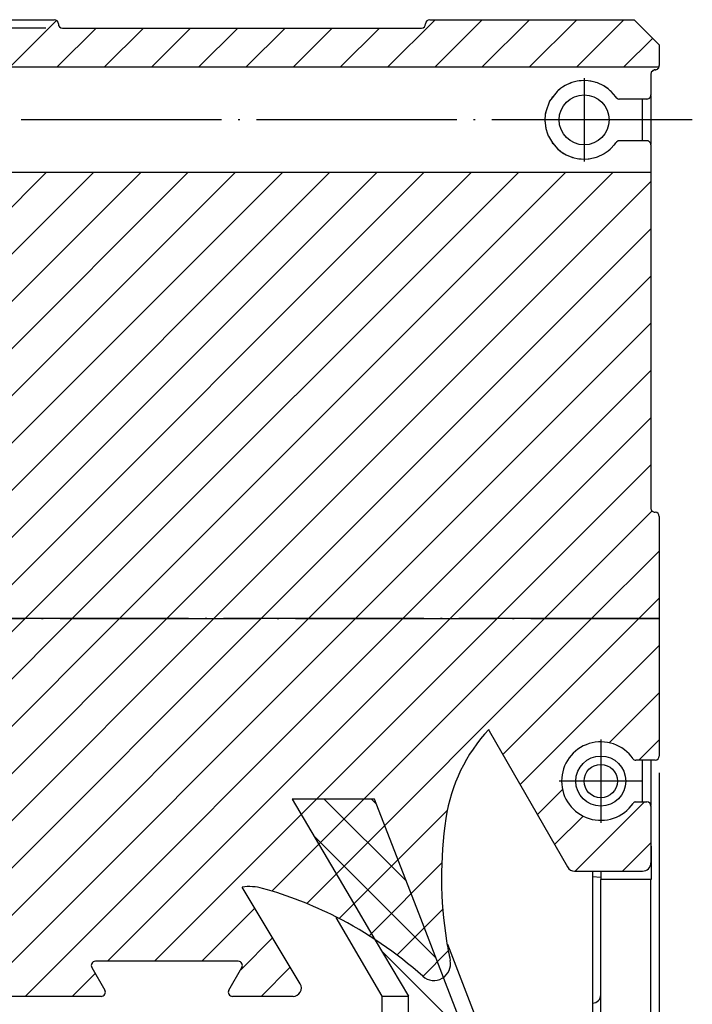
# Model space of a CAD drawing. Header units: inches. Extents: x -381 to 17828, y -418 to 176.
# Tile 5 of 37: x -281 to -241, y -103 to -44. Entities that reach past the tile are written whole.
import ezdxf

# ---------------------------------------------------------------- set-up
doc = ezdxf.new("R2010")
doc.units = ezdxf.units.IN
doc.linetypes.add('DOT_CENTER', pattern=[14, 12, -1, 0, -1])
doc.layers.add('1', color=7, linetype='Continuous')
doc.styles.add('CONVERTER_12', font='txt.shx', dxfattribs={"width": 0.9})
doc.dimstyles.new('ME10_DIM_10', dxfattribs={"dimtxt": 2, "dimasz": 2, "dimexe": 1, "dimexo": 1, "dimgap": 1, "dimtad": 1, "dimdsep": 46, "dimtxsty": 'CONVERTER_12', "dimsah": 1, "dimcen": 0.09, "dimclrd": 2, "dimclre": 2, "dimclrt": 2, "dimadec": 0, "dimazin": 0, "dimtol": 1, "dimtp": 1.5, "dimtm": 1.5, "dimtfac": 0.75, "dimtdec": 1, "dimtix": 1, "dimtmove": 0, "dimatfit": 3, "dimfxl": 1, "dimtolj": 1, "dimtzin": 0, "dimarcsym": 0})
doc.dimstyles.new('ME10_DIM_14', dxfattribs={"dimtxt": 2, "dimasz": 2, "dimexe": 1, "dimexo": 1, "dimgap": 1, "dimtad": 1, "dimdec": 0, "dimdsep": 46, "dimtxsty": 'CONVERTER_12', "dimsah": 1, "dimcen": 0.09, "dimclrd": 2, "dimclre": 2, "dimclrt": 2, "dimadec": 0, "dimazin": 0, "dimtol": 1, "dimtp": 2.5, "dimtm": 0.5, "dimtfac": 0.75, "dimtdec": 1, "dimtix": 1, "dimtmove": 0, "dimatfit": 3, "dimfxl": 1, "dimtolj": 1, "dimtzin": 0, "dimarcsym": 0})
pattern_1 = [(-45, (0, 0), (1.414213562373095, 1.414213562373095), [])]
pattern_2 = [(225, (0, 0), (1.414213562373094, -1.414213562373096), [])]

# ---------------------------------------------------------------- blocks, each defined once
blk = doc.blocks.new('CABEZA__1', base_point=(-287.7532007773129, -130.5000000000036))
at = {"linetype": 'Continuous'}
h = blk.add_hatch(dxfattribs=at)
h.set_pattern_fill('_USER', color=254, scale=2, angle=-45, pattern_type=0)
h.set_pattern_definition(pattern_1)
edge = h.paths.add_edge_path()
edge.add_line((-284.2588971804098, -105.0522940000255), (-287.7532007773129, -105.0522940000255))
edge.add_line((-287.7532007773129, -105.0522940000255), (-287.7532007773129, -106.7472135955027))
edge.add_arc((-287.3532007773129, -106.3000000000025), 0.6000000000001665, 228.1896851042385, 270)
edge.add_line((-287.3532007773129, -106.9000000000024), (-281.2532007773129, -106.9000000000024))
edge.add_line((-281.2532007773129, -106.9000000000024), (-281.2532007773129, -108.6500000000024))
edge.add_line((-281.2532007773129, -108.6500000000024), (-259.2532007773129, -108.6500000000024))
edge.add_line((-259.2532007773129, -108.6500000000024), (-259.2532007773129, -106.9000000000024))
edge.add_line((-259.2532007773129, -106.9000000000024), (-253.1532007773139, -106.9000000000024))
edge.add_arc((-253.1532007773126, -106.300000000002), 0.6000000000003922, 269.9999999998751, 311.8103148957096)
edge.add_line((-252.7532007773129, -106.7472135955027), (-252.7532007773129, -105.0522940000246))
edge.add_line((-252.7532007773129, -105.0522940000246), (-254.272121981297, -105.0522940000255))
edge.add_line((-254.272121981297, -105.0522940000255), (-255.6583952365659, -101.4717755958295))
edge.add_line((-255.6583952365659, -101.4717755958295), (-255.679336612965, -101.4176861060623))
edge.add_line((-255.679336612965, -101.4176861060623), (-257.0447477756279, -97.89096504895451))
edge.add_line((-257.0447477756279, -97.89096504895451), (-259.817735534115, -90.73000000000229))
edge.add_line((-259.817735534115, -90.73000000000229), (-264.74786708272, -90.73000000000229))
edge.add_line((-264.74786708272, -90.73000000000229), (-261.2651910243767, -96.63657051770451))
edge.add_line((-261.2651910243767, -96.63657051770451), (-259.7671743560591, -99.17564339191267))
edge.add_line((-259.7671743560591, -99.17564339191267), (-257.780898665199, -102.5422940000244))
edge.add_line((-257.780898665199, -102.5422940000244), (-257.780898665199, -105.0522940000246))
edge.add_line((-257.780898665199, -105.0522940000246), (-284.0786320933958, -105.0522940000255))
edge.add_line((-284.0786320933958, -105.0522940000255), (-284.2588971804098, -105.0522940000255))
h = blk.add_hatch(dxfattribs=at)
h.set_pattern_fill('_USER', color=254, scale=2, angle=-45, pattern_type=0)
h.set_pattern_definition(pattern_1)
edge = h.paths.add_edge_path()
edge.add_line((-281.2532007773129, -117.2000000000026), (-287.3532007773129, -117.2000000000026))
edge.add_arc((-287.3532007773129, -117.8000000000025), 0.5999999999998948, 90, 131.8103148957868)
edge.add_line((-287.7532007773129, -117.3527864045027), (-287.7532007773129, -120.7000000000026))
edge.add_line((-287.7532007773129, -120.7000000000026), (-287.5032007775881, -120.7000000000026))
edge.add_line((-287.5032007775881, -120.7000000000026), (-287.5032007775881, -129.6000000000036))
edge.add_line((-287.5032007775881, -129.6000000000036), (-287.0032007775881, -130.1000000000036))
edge.add_line((-287.0032007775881, -130.1000000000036), (-253.5032007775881, -130.1000000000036))
edge.add_line((-253.5032007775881, -130.1000000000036), (-253.0032007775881, -129.6000000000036))
edge.add_line((-253.0032007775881, -129.6000000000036), (-253.0032007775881, -120.7000000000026))
edge.add_line((-253.0032007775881, -120.7000000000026), (-252.7532007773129, -120.7000000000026))
edge.add_line((-252.7532007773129, -120.7000000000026), (-252.7532007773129, -117.3527864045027))
edge.add_arc((-253.1532007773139, -117.8000000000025), 0.6000000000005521, 48.18968510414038, 90)
edge.add_line((-253.1532007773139, -117.2000000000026), (-259.2532007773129, -117.2000000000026))
edge.add_line((-259.2532007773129, -117.2000000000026), (-259.2532007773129, -115.4500000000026))
edge.add_line((-259.2532007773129, -115.4500000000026), (-281.2532007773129, -115.4500000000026))
edge.add_line((-281.2532007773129, -115.4500000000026), (-281.2532007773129, -117.2000000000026))
at = {"color": 7, "linetype": 'Continuous'}
for p, q in [((-264.74786708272, -90.73000000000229), (-261.2651910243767, -96.63657051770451)), ((-259.817735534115, -90.73000000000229), (-264.74786708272, -90.73000000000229)), ((-257.0447477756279, -97.89096504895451), (-259.817735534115, -90.73000000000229)), ((-261.2651910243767, -96.63657051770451), (-259.7671743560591, -99.17564339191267)), ((-259.3561644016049, -102.5423322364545), (-262.1055613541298, -97.82565752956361)), ((-255.679336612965, -101.4176861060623), (-257.0447477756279, -97.89096504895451)), ((-259.7671743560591, -99.17564339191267), (-257.780898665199, -102.5422940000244)), ((-253.252313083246, -105.0523420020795), (-255.4114298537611, -99.44622849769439)), ((-255.6583952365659, -101.4717755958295), (-255.679336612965, -101.4176861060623)), ((-254.272121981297, -105.0522940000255), (-255.6583952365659, -101.4717755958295)), ((-259.3561644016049, -102.5423322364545), (-257.780898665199, -102.5422940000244)), ((-259.3561644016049, -105.0523420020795), (-259.3561644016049, -102.5423322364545)), ((-257.780898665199, -105.0522940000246), (-257.780898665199, -102.5422940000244)), ((-287.7532007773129, -106.7472135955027), (-287.7532007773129, -105.0522940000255)), ((-284.2588971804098, -105.0522940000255), (-287.7532007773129, -105.0522940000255)), ((-284.0786320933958, -105.0522940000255), (-284.2588971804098, -105.0522940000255)), ((-257.780898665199, -105.0522940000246), (-284.0786320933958, -105.0522940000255)), ((-252.7532007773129, -105.0522940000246), (-254.272121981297, -105.0522940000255)), ((-252.7532007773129, -105.0522940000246), (-252.7532007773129, -106.7472135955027)), ((-287.7532007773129, -106.7472135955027), (-287.7532007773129, -112.0500000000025)), ((-281.2532007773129, -106.9000000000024), (-287.3532007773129, -106.9000000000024)), ((-287.3532007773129, -106.9000000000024), (-287.3532007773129, -112.0500000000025)), ((-281.2532007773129, -106.9000000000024), (-281.2532007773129, -108.6500000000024)), ((-253.1532007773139, -106.9000000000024), (-259.2532007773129, -106.9000000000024)), ((-259.2532007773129, -108.6500000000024), (-259.2532007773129, -106.9000000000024)), ((-253.1532007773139, -106.9000000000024), (-253.153200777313, -112.0500000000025)), ((-252.7532007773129, -106.7472135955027), (-252.7532007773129, -112.0500000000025)), ((-281.2532007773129, -110.7000000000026), (-281.2532007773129, -108.6500000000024)), ((-259.2532007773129, -108.6500000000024), (-281.2532007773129, -108.6500000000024)), ((-259.2532007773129, -108.6500000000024), (-259.2532007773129, -115.4500000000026)), ((-281.2532007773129, -115.4500000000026), (-281.2532007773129, -110.7000000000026)), ((-287.7532007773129, -112.0500000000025), (-287.7532007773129, -117.3527864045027)), ((-287.3532007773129, -112.0500000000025), (-287.7532007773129, -112.0500000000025)), ((-287.3532007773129, -112.0500000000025), (-287.3532007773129, -117.2000000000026)), ((-281.2532007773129, -112.0500000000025), (-287.3532007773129, -112.0500000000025)), ((-259.2532007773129, -112.0500000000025), (-253.153200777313, -112.0500000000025)), ((-253.153200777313, -112.0500000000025), (-253.1532007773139, -117.2000000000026)), ((-252.7532007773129, -112.0500000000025), (-253.153200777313, -112.0500000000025)), ((-252.7532007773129, -112.0500000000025), (-252.7532007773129, -117.3527864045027)), ((-281.2532007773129, -115.4500000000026), (-281.2532007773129, -117.2000000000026)), ((-259.2532007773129, -115.4500000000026), (-281.2532007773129, -115.4500000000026)), ((-259.2532007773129, -117.2000000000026), (-259.2532007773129, -115.4500000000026)), ((-287.7532007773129, -120.7000000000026), (-287.7532007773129, -117.3527864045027)), ((-287.3532007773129, -117.2000000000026), (-281.2532007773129, -117.2000000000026)), ((-253.1532007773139, -117.2000000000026), (-259.2532007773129, -117.2000000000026)), ((-252.7532007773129, -117.3527864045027), (-252.7532007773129, -120.7000000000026)), ((-287.7532007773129, -120.7000000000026), (-287.5032007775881, -120.7000000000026)), ((-287.5032007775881, -120.7000000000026), (-287.5032007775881, -129.6000000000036)), ((-253.0032007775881, -120.7000000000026), (-252.7532007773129, -120.7000000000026)), ((-253.0032007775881, -129.6000000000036), (-253.0032007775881, -120.7000000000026)), ((-287.5032007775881, -130.0000000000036), (-287.5032007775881, -129.6000000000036)), ((-287.0032007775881, -130.1000000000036), (-287.5032007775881, -129.6000000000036)), ((-253.0032007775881, -129.6000000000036), (-253.5032007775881, -130.1000000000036)), ((-253.0032007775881, -129.6000000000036), (-253.0032007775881, -130.0000000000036)), ((-287.0032007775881, -130.5000000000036), (-287.5032007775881, -130.0000000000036)), ((-287.0032007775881, -130.1000000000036), (-253.5032007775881, -130.1000000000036)), ((-253.5032007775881, -130.5000000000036), (-253.0032007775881, -130.0000000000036)), ((-253.5032007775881, -130.5000000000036), (-287.0032007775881, -130.5000000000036))]:
    blk.add_line(p, q, dxfattribs=at)
for centre, radius, start, end in [((-287.3532007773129, -106.3000000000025), 0.6000000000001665, 228.1896851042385, 270), ((-253.1532007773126, -106.300000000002), 0.6000000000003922, 269.9999999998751, 311.8103148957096), ((-287.3532007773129, -117.8000000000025), 0.5999999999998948, 90, 131.8103148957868), ((-253.1532007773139, -117.8000000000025), 0.6000000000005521, 48.18968510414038, 90)]:
    blk.add_arc(centre, radius, start, end, dxfattribs=at)
at = {"layer": '1', "color": 2, "linetype": 'DOT_CENTER'}
for p, q in [((-257.2532007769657, -112.0500000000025), (-283.2532007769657, -112.0500000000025)), ((-257.2532007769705, -112.0500000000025), (-283.2532007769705, -112.0500000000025))]:
    blk.add_line(p, q, dxfattribs=at)
blk = doc.blocks.new('Modulo_izq__K__1__2', base_point=(-292.7532007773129, -108.4538955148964))
at = {"linetype": 'Continuous'}
h = blk.add_hatch(dxfattribs=at)
h.set_pattern_fill('_USER', color=254, scale=2, angle=225, pattern_type=0)
h.set_pattern_definition(pattern_2)
edge = h.paths.add_edge_path()
edge.add_line((-292.753199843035, -45.15229451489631), (-292.753199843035, -44.3022945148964))
edge.add_arc((-292.503199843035, -44.3022945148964), 0.25, 90, 180, ccw=False)
edge.add_line((-292.503199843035, -44.0522945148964), (-288.753199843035, -44.0522945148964))
edge.add_arc((-288.753199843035, -44.3022945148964), 0.25, 0, 90, ccw=False)
edge.add_line((-288.503199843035, -44.3022945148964), (-288.503199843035, -45.15229451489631))
edge.add_line((-288.503199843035, -45.15229451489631), (-292.753199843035, -45.15229451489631))
h = blk.add_hatch(dxfattribs=at)
h.set_pattern_fill('_USER', color=254, scale=2, angle=225, pattern_type=0)
h.set_pattern_definition(pattern_2)
edge = h.paths.add_edge_path()
edge.add_line((-284.753199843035, -45.15229451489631), (-286.003199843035, -45.15229451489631))
edge.add_line((-286.003199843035, -45.15229451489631), (-286.003199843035, -44.3022945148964))
edge.add_arc((-285.753199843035, -44.3022945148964), 0.25, 90, 180, ccw=False)
edge.add_line((-285.753199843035, -44.0522945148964), (-279.003199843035, -44.0522945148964))
edge.add_arc((-279.003199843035, -44.3022945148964), 0.25, 0, 90, ccw=False)
edge.add_arc((-278.503199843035, -44.3022945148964), 0.25, 180, 270)
edge.add_line((-278.503199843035, -44.5522945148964), (-257.003199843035, -44.5522945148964))
edge.add_arc((-257.003199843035, -44.3022945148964), 0.25, 270, 360)
edge.add_arc((-256.503199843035, -44.3022945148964), 0.25, 90, 180, ccw=False)
edge.add_line((-256.503199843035, -44.0522945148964), (-244.253199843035, -44.0522945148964))
edge.add_line((-244.253199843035, -44.0522945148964), (-242.753199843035, -45.5522945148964))
edge.add_line((-242.753199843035, -45.5522945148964), (-242.753199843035, -46.8022945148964))
edge.add_arc((-243.003199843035, -46.80229451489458), 0.2499999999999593, 336.4218215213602, 359.99999999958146, ccw=False)
edge.add_line((-242.774071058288, -46.90229451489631), (-284.753199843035, -46.90229451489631))
edge.add_line((-284.753199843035, -46.90229451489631), (-284.753199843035, -45.15229451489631))
h = blk.add_hatch(dxfattribs=at)
h.set_pattern_fill('_USER', color=254, scale=2, angle=225, pattern_type=0)
h.set_pattern_definition(pattern_2)
edge = h.paths.add_edge_path()
edge.add_line((-284.753199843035, -54.95229451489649), (-292.753199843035, -54.95229451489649))
edge.add_line((-292.753199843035, -54.95229451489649), (-292.753199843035, -58.05229400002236))
edge.add_arc((-292.5032003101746, -58.05229446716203), 0.2499995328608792, 179.9998929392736, 269.9998929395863)
edge.add_arc((-292.5032007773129, -58.55229400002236), 0.25, 0, 90, ccw=False)
edge.add_line((-292.2532007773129, -58.55229400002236), (-292.2532007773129, -76.05229400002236))
edge.add_line((-292.2532007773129, -76.05229400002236), (-292.5032007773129, -76.05229400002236))
edge.add_arc((-292.5032007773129, -76.30229400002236), 0.25, 90, 180)
edge.add_line((-292.7532007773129, -76.30229400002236), (-292.7532007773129, -79.92708994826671))
edge.add_line((-292.7532007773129, -79.92708994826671), (-242.753199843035, -79.92708994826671))
edge.add_line((-242.753199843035, -79.92708994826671), (-242.753199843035, -73.8022945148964))
edge.add_arc((-243.003199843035, -73.8022945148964), 0.25, 0, 90)
edge.add_arc((-243.0049885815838, -73.30051839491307), 0.2517824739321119, 180.4041783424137, 270.4070499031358, ccw=False)
edge.add_line((-243.2567647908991, -73.3022945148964), (-243.2567647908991, -53.20229451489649))
edge.add_line((-243.2567647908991, -53.20229451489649), (-284.753199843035, -53.20229451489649))
edge.add_line((-284.753199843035, -53.20229451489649), (-284.753199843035, -54.95229451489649))
h = blk.add_hatch(dxfattribs=at)
h.set_pattern_fill('_USER', color=254, scale=2, angle=225, pattern_type=0)
h.set_pattern_definition(pattern_2)
edge = h.paths.add_edge_path()
edge.add_arc((-247.8222469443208, -94.55229462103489), 0.4999994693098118, 209.8943864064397, 269.9999789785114)
edge.add_line((-247.8222471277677, -95.05229409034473), (-243.753199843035, -95.0522945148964))
edge.add_arc((-243.753199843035, -94.5522945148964), 0.5, 270, 360)
edge.add_line((-243.253199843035, -94.5522945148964), (-243.253199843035, -91.15609622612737))
edge.add_arc((-243.503199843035, -91.15609622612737), 0.25, 0, 90)
edge.add_line((-243.503199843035, -90.90609622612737), (-244.1591470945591, -90.90609622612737))
edge.add_arc((-244.1591470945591, -91.10609622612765), 0.2000000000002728, 90, 145.3454309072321)
edge.add_arc((-246.2567647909, -89.65609622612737), 2.350000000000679, 34.65456909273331, 325.3454309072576, ccw=False)
edge.add_arc((-244.15914709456, -88.20609622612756), 0.1999999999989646, 214.6545690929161, 270)
edge.add_line((-244.15914709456, -88.40609622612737), (-243.003199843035, -88.40609622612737))
edge.add_arc((-243.003199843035, -88.15609622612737), 0.25, 270, 360)
edge.add_line((-242.753199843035, -88.15609622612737), (-242.753199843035, -79.92708994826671))
edge.add_line((-242.753199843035, -79.92708994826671), (-292.7532007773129, -79.92708994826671))
edge.add_line((-292.7532007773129, -79.92708994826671), (-292.7532007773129, -81.2557785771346))
edge.add_arc((-292.5032007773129, -81.2557785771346), 0.25, 180, 201.3067196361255)
edge.add_line((-292.7361129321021, -81.34661870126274), (-292.1321157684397, -82.89525463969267))
edge.add_arc((-291.8992108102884, -82.80441723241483), 0.2499923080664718, 201.3067388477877, 291.6884846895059)
edge.add_arc((-291.7144316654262, -83.26901872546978), 0.2500055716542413, 21.604849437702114, 111.68846547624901, ccw=False)
edge.add_line((-291.481990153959, -83.17696586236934), (-287.7707645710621, -92.5481342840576))
edge.add_arc((-288.0032007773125, -92.64018504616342), 0.2499998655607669, 5.461151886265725e-07, 21.604849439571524, ccw=False)
edge.add_line((-287.7532009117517, -92.64018504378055), (-287.7532008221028, -102.0522940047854))
edge.add_arc((-287.2532007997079, -102.0522939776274), 0.5000000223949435, 180.0000031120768, 270.0000025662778)
edge.add_line((-287.2532007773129, -102.5522940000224), (-276.186213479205, -102.5522940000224))
edge.add_arc((-276.186213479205, -102.3022940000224), 0.25, 270, 390.0000000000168)
edge.add_line((-275.969707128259, -102.1772940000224), (-276.7491299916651, -100.8272940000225))
edge.add_arc((-276.5326237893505, -100.7022942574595), 0.2499997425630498, 89.99996593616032, 209.9999659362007, ccw=False)
edge.add_line((-276.5326236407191, -100.4522945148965), (-267.9737779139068, -100.4522945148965))
edge.add_arc((-267.9737777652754, -100.7022942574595), 0.2499997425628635, -29.99996593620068, 90.00003406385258, ccw=False)
edge.add_line((-267.7572715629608, -100.8272940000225), (-268.5366944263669, -102.1772940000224))
edge.add_arc((-268.3201880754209, -102.3022940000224), 0.2499999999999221, 149.9999999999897, 270.0000000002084)
edge.add_line((-268.32018807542, -102.5522940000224), (-264.6914701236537, -102.5522940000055))
edge.add_arc((-264.6914701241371, -102.0522940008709), 0.4999999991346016, 270.0000000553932, 391.0161127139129)
edge.add_line((-264.2629589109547, -101.7946544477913), (-267.744107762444, -96.00473864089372))
edge.add_arc((-267.3204239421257, -98.9746699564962), 2.999999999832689, 74.41378556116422, 98.11890807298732, ccw=False)
edge.add_arc((-272.962873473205, -119.2024420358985), 23.99999999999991, 63.1624949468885, 74.41378554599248, ccw=False)
edge.add_arc((-272.962873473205, -119.2024420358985), 23.99999999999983, 48.06829312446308, 63.1624949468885, ccw=False)
edge.add_arc((-256.2567647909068, -100.6038955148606), 0.9999999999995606, 228.068293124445, 371.9317068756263)
edge.add_arc((-231.7968966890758, -95.43525425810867), 23.99999999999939, 189.094150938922, 191.9317068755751, ccw=False)
edge.add_arc((-231.7968966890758, -95.43525425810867), 23.99999999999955, 171.5012243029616, 189.094150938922, ccw=False)
edge.add_arc((-245.6431629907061, -93.3662183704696), 9.999999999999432, 137.1190173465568, 171.5012243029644, ccw=False)
edge.add_arc((-252.7229045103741, -86.52946592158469), 0.2499997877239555, 187.3483929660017, 209.8944074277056)
edge.add_line((-252.939640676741, -86.65406659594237), (-248.2557192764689, -94.80149575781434))
at = {"color": 7, "linetype": 'Continuous'}
for p, q in [((-288.753199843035, -44.0522945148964), (-292.503199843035, -44.0522945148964)), ((-285.753199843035, -44.0522945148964), (-279.003199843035, -44.0522945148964)), ((-256.503199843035, -44.0522945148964), (-244.253199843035, -44.0522945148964)), ((-244.253199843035, -44.0522945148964), (-242.753199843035, -45.5522945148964)), ((-292.753199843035, -45.15229451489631), (-292.753199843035, -44.3022945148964)), ((-288.503201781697, -44.55389551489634), (-286.0032016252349, -44.55389551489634)), ((-288.503199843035, -44.3022945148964), (-288.503199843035, -45.15229451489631)), ((-286.003199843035, -45.15229451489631), (-286.003199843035, -44.3022945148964)), ((-278.503199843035, -44.5522945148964), (-257.003199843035, -44.5522945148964)), ((-288.503199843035, -45.15229451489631), (-292.753199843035, -45.15229451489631)), ((-292.753199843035, -45.15229451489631), (-292.753199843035, -49.75229451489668)), ((-286.003199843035, -45.05389551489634), (-288.503199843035, -45.05389551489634)), ((-288.503199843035, -45.15229451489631), (-288.503199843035, -45.95824176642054)), ((-284.753199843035, -45.15229451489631), (-286.003199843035, -45.15229451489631)), ((-286.003199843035, -45.15229451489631), (-286.003199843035, -45.95824176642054)), ((-284.753199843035, -45.15229451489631), (-284.753199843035, -46.90229451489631)), ((-288.5106234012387, -46.01230293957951), (-288.505011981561, -45.98520333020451)), ((-288.505011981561, -45.98520333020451), (-288.503199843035, -45.95824176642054)), ((-286.003199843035, -45.95824176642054), (-286.0027536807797, -45.97153145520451)), ((-286.0027536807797, -45.97153145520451), (-285.999072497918, -45.99863106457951)), ((-285.999072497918, -45.99863106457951), (-285.9914431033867, -46.02573067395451)), ((-242.753199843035, -45.5522945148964), (-242.753199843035, -46.8022945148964)), ((-289.0535616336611, -46.54501778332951), (-289.1389612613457, -46.65317208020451)), ((-288.8262323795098, -46.30966622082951), (-289.0535616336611, -46.54501778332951)), ((-288.5894743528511, -46.12276080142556), (-288.8262323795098, -46.30966622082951)), ((-288.5894743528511, -46.12276080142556), (-288.5685419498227, -46.10605293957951)), ((-288.5685419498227, -46.10605293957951), (-288.533225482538, -46.06357247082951)), ((-288.533225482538, -46.06357247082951), (-288.5106234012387, -46.01230293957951)), ((-285.9914431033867, -46.02573067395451), (-285.965297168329, -46.07529122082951)), ((-285.965297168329, -46.07529122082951), (-285.9476999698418, -46.09653145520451)), ((-285.9476999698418, -46.09653145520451), (-285.9269289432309, -46.11533028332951)), ((-285.9269289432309, -46.11533028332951), (-285.9169253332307, -46.12276080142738)), ((-285.806231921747, -46.20419747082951), (-285.9169253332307, -46.12276080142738)), ((-285.562823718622, -46.42319161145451), (-285.806231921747, -46.20419747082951)), ((-285.3673853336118, -46.65341622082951), (-285.562823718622, -46.42319161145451)), ((-289.3973917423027, -47.09409004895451), (-289.4974169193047, -47.35825020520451)), ((-289.2961954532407, -46.89462715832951), (-289.3973917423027, -47.09409004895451)), ((-289.2435411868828, -46.80649239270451), (-289.2961954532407, -46.89462715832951)), ((-289.1389612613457, -46.65317208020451), (-289.2435411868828, -46.80649239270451)), ((-285.3523516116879, -46.67392403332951), (-285.3673853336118, -46.65341622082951)), ((-285.2102884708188, -46.89438301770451), (-285.3523516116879, -46.67392403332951)), ((-285.1816782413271, -46.94614083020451), (-285.2102884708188, -46.89438301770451)), ((-285.0461039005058, -47.24863106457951), (-285.1816782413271, -46.94614083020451)), ((-284.753199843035, -46.90229451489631), (-284.753199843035, -47.84064364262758)), ((-242.774071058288, -46.90229451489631), (-284.753199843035, -46.90229451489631)), ((-243.0457205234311, -47.05600411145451), (-243.2314123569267, -47.20029122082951)), ((-243.198347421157, -47.14643563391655), (-243.2071553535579, -47.1582436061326)), ((-243.1232192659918, -47.08358714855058), (-243.136035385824, -47.09091518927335)), ((-243.003199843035, -47.0522945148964), (-243.0457205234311, -47.05600411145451)), ((-243.003199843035, -47.0522945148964), (-242.971148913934, -47.05014473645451)), ((-242.971148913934, -47.05014473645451), (-242.959264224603, -47.04843575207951)), ((-242.959264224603, -47.04843575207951), (-242.9432863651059, -47.04501778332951)), ((-242.9432863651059, -47.04501778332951), (-242.924367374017, -47.03964668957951)), ((-242.924367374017, -47.03964668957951), (-242.86123604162, -47.00815254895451)), ((-242.86123604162, -47.00815254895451), (-242.8485578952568, -46.99863106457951)), ((-242.8485578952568, -46.99863106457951), (-242.8327669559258, -46.98520333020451)), ((-242.8327669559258, -46.98520333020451), (-242.8088087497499, -46.95956856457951)), ((-242.8088087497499, -46.95956856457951), (-242.7858862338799, -46.92587715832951)), ((-242.7858862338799, -46.92587715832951), (-242.774071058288, -46.90229451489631)), ((-289.5798143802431, -47.72470528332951), (-289.5989336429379, -47.91440254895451)), ((-289.5118936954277, -47.40683418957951), (-289.5798143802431, -47.72470528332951)), ((-289.4974169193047, -47.35825020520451), (-289.5118936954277, -47.40683418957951)), ((-285.0090403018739, -47.35825020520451), (-285.0461039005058, -47.24863106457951)), ((-284.9553255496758, -47.56332833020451), (-285.0090403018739, -47.35825020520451)), ((-284.9089731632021, -47.89120918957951), (-284.9553255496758, -47.56332833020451)), ((-247.6632418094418, -47.73935372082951), (-247.9833387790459, -47.81894356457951)), ((-247.5034021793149, -47.71689278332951), (-247.6632418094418, -47.73935372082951)), ((-247.4325071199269, -47.71317338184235), (-247.552313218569, -47.72376584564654)), ((-247.256764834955, -47.70395333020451), (-247.5034021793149, -47.71689278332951)), ((-247.0103010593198, -47.71689278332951), (-247.256764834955, -47.70395333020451)), ((-246.8502859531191, -47.73935372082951), (-247.0103010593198, -47.71689278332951)), ((-246.790604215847, -47.7542156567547), (-246.9180569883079, -47.72984086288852)), ((-246.52969307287, -47.81918770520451), (-246.8502859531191, -47.73935372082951)), ((-243.2475199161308, -47.24911934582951), (-243.253199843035, -47.3022945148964)), ((-243.253199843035, -47.3022945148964), (-243.253199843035, -48.55389551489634)), ((-243.2314123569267, -47.20029122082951), (-243.2475199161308, -47.24911934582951)), ((-289.5989336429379, -47.91440254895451), (-289.603164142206, -48.05356270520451)), ((-289.603164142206, -48.05356270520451), (-289.5581011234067, -48.51327950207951)), ((-284.9255403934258, -48.37802559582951), (-284.9088053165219, -48.21664864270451)), ((-284.9074663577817, -47.91440254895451), (-284.9089731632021, -47.89120918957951)), ((-284.9088053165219, -48.21664864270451), (-284.9074663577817, -47.91440254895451)), ((-284.753199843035, -47.84064364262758), (-284.753199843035, -53.20229451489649)), ((-248.8680681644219, -48.34335762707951), (-249.3255838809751, -48.93930489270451)), ((-248.8279833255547, -48.30649239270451), (-248.891789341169, -48.37030369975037)), ((-248.8279833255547, -48.30649239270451), (-248.8680681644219, -48.34335762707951)), ((-248.6717047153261, -48.17758614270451), (-248.8279833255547, -48.30649239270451)), ((-248.646864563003, -48.16112837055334), (-248.7533280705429, -48.24491308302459)), ((-248.4340300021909, -48.02011543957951), (-248.6717047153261, -48.17758614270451)), ((-248.3873366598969, -47.99848252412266), (-248.5042322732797, -48.06662775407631)), ((-248.0467117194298, -47.84064364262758), (-248.4340300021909, -48.02011543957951)), ((-247.9833387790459, -47.81894356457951), (-248.113689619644, -47.87170249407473)), ((-247.9833387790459, -47.81894356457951), (-248.0467117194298, -47.84064364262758)), ((-246.4621538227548, -47.84283210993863), (-246.5792839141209, -47.80683860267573)), ((-246.4621538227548, -47.84283210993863), (-246.52969307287, -47.81918770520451)), ((-246.078872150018, -48.02035958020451), (-246.4621538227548, -47.84283210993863)), ((-245.8214534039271, -48.19330856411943), (-246.078872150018, -48.02035958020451)), ((-245.8214534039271, -48.19330856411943), (-246.0306202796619, -48.0526944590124)), ((-245.6850695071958, -48.30673653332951), (-245.8214534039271, -48.19330856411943)), ((-245.6289919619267, -48.36175951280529), (-245.7012889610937, -48.29324711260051)), ((-245.6449732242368, -48.34360176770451), (-245.6850695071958, -48.30673653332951)), ((-245.3559641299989, -48.67197090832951), (-245.6449732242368, -48.34360176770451)), ((-289.5581011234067, -48.51327950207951), (-289.512652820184, -48.70151192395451)), ((-289.512652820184, -48.70151192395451), (-289.4215006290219, -48.96200997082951)), ((-285.084903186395, -48.96200997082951), (-285.0444216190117, -48.85800606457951)), ((-285.0444216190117, -48.85800606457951), (-284.9545778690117, -48.54404122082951)), ((-284.9545778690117, -48.54404122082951), (-284.9483065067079, -48.51327950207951)), ((-284.9483065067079, -48.51327950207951), (-284.9255403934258, -48.37802559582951)), ((-249.3255838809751, -48.93930489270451), (-249.5549940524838, -49.56406075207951)), ((-249.30065699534, -48.89949229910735), (-249.3492637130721, -48.98749632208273)), ((-249.1506995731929, -48.66441279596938), (-249.1818024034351, -48.70966073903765)), ((-245.3184288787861, -48.72435748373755), (-245.3559641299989, -48.67197090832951)), ((-245.3184288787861, -48.72435748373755), (-245.221019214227, -48.79404122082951)), ((-245.3184288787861, -48.72435748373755), (-245.3030962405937, -48.74277168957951)), ((-245.3030962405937, -48.74277168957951), (-245.2929167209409, -48.75253731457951)), ((-245.2929167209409, -48.75253731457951), (-245.2823805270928, -48.76132637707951)), ((-245.2823805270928, -48.76132637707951), (-245.234179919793, -48.78940254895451)), ((-245.221019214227, -48.79404122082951), (-245.2082361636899, -48.79770333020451)), ((-245.2082361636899, -48.79770333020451), (-245.1801084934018, -48.80283028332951)), ((-245.2082361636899, -48.79770333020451), (-245.1801084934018, -48.80283028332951)), ((-245.1801084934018, -48.80283028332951), (-245.1591470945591, -48.80389551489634)), ((-243.503199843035, -48.80389551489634), (-245.1591470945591, -48.80389551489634)), ((-243.756765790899, -51.30389551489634), (-243.756765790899, -48.80389551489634)), ((-243.503199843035, -48.80389551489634), (-243.4863347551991, -48.80301921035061)), ((-243.503199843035, -48.80389551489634), (-243.4863347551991, -48.80301921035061)), ((-243.4863347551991, -48.80301921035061), (-243.4642099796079, -48.80087715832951)), ((-243.4642099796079, -48.80087715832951), (-243.378022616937, -48.77035958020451)), ((-243.4642099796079, -48.80087715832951), (-243.3933557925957, -48.77841622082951)), ((-243.378022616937, -48.77035958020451), (-243.3660814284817, -48.7626704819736)), ((-243.3660814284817, -48.7626704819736), (-243.3358072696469, -48.73959786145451)), ((-243.3358072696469, -48.73959786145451), (-243.3212046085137, -48.72519356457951)), ((-243.3212046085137, -48.72519356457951), (-243.3008913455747, -48.70077950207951)), ((-243.3008913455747, -48.70077950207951), (-243.2914843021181, -48.68686348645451)), ((-243.2914843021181, -48.68686348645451), (-243.2747034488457, -48.65536934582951)), ((-243.2747034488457, -48.65536934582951), (-243.2627043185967, -48.62216622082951)), ((-243.2627043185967, -48.62216622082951), (-243.2586340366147, -48.60580879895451)), ((-243.2586340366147, -48.60580879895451), (-243.253199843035, -48.55389551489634)), ((-243.2567647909, -48.5940942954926), (-243.253199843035, -48.55389551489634)), ((-243.2567647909, -48.5940942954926), (-243.2567647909, -51.5139363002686)), ((-289.4215006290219, -48.96200997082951), (-289.4001879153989, -49.01132637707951)), ((-289.4001879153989, -49.01132637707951), (-289.2461351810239, -49.30112129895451)), ((-289.2461351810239, -49.30112129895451), (-289.053187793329, -49.56650215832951)), ((-285.462695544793, -49.57748848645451), (-285.352099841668, -49.43710762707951)), ((-285.352099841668, -49.43710762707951), (-285.1781229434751, -49.15878731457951)), ((-285.1781229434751, -49.15878731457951), (-285.084903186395, -48.96200997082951)), ((-249.5415843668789, -49.52271701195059), (-249.579223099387, -49.70286515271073)), ((-292.753199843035, -49.75229451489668), (-292.453200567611, -50.0522945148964)), ((-292.453200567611, -50.0522945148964), (-292.753199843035, -50.35229306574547)), ((-289.053187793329, -49.56650215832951), (-289.0437120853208, -49.57773262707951)), ((-289.0437120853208, -49.57773262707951), (-288.8263697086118, -49.80136543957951)), ((-288.8263697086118, -49.80136543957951), (-288.5677980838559, -50.00375801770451)), ((-288.5677980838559, -50.00375801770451), (-288.492855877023, -50.0522945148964)), ((-288.492855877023, -50.0522945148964), (-288.2830461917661, -50.16830879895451)), ((-286.3730997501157, -50.23495918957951), (-286.0785326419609, -50.09116036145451)), ((-286.0785326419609, -50.09116036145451), (-286.013543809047, -50.0522945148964)), ((-286.013543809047, -50.0522945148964), (-285.8055834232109, -49.90683418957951)), ((-285.8055834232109, -49.90683418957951), (-285.562522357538, -49.68784004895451)), ((-285.562522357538, -49.68784004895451), (-285.462695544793, -49.57748848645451)), ((-249.585736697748, -49.74106270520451), (-249.6067063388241, -50.05512489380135)), ((-249.6067063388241, -50.05512489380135), (-249.6055426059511, -50.12924629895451)), ((-249.6067063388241, -50.05512489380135), (-249.5980148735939, -50.24969410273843)), ((-249.5580515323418, -49.57870918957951), (-249.585736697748, -49.74106270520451)), ((-249.5549940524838, -49.56406075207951), (-249.5580515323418, -49.57870918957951)), ((-292.753199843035, -50.35229306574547), (-292.753199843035, -54.95229451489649)), ((-288.2830461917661, -50.16830879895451), (-287.9795450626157, -50.29086739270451)), ((-287.9795450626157, -50.29086739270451), (-287.8977503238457, -50.31576973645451)), ((-287.8977503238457, -50.31576973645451), (-287.6606325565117, -50.37021309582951)), ((-287.6606325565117, -50.37021309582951), (-287.3347773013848, -50.40439278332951)), ((-287.3347773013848, -50.40439278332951), (-287.2532000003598, -50.40585762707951)), ((-287.2532000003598, -50.40585762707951), (-287.0081743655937, -50.39291817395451)), ((-287.0081743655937, -50.39291817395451), (-286.6848253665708, -50.33603340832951)), ((-286.6848253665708, -50.33603340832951), (-286.6086496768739, -50.31576973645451)), ((-286.6086496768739, -50.31576973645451), (-286.3730997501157, -50.23495918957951)), ((-249.6055426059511, -50.12924629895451), (-249.5980148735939, -50.24969410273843)), ((-249.5980148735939, -50.24969410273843), (-249.5553640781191, -50.54282051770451)), ((-249.5668823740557, -50.46365864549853), (-249.5344920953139, -50.61975243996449)), ((-249.5553640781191, -50.54282051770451), (-249.5491747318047, -50.57114083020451)), ((-249.5491747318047, -50.57114083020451), (-249.4523539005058, -50.89169747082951)), ((-249.4523539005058, -50.89169747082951), (-249.4034532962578, -51.01010567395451)), ((-249.4034532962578, -51.01010567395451), (-249.3907350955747, -51.03818184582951)), ((-249.3907350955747, -51.03818184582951), (-249.1574434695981, -51.43588692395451)), ((-245.1801065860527, -51.30502754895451), (-245.208243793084, -51.30991036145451)), ((-245.1801065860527, -51.30502754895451), (-245.208243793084, -51.30991036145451)), ((-245.1591470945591, -51.30389551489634), (-245.1801065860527, -51.30502754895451)), ((-243.503199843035, -51.30389551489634), (-245.1591470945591, -51.30389551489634)), ((-243.4770616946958, -51.30527168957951), (-243.503199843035, -51.30389551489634)), ((-243.4884508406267, -51.30463341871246), (-243.503199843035, -51.30389551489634)), ((-243.4597773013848, -51.30771309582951), (-243.4770616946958, -51.30527168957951)), ((-243.378022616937, -51.33749825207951), (-243.4597773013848, -51.30771309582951)), ((-243.4259409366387, -51.31625801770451), (-243.4597773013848, -51.30771309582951)), ((-249.1662601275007, -51.42085668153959), (-249.140700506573, -51.45806563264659)), ((-249.1574434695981, -51.43588692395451), (-248.8292917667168, -51.80038887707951)), ((-249.1280074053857, -51.47487965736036), (-249.0959993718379, -51.51519013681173)), ((-248.8292917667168, -51.80038887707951), (-248.7299627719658, -51.88486153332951)), ((-248.789688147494, -51.8340691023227), (-248.685097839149, -51.91650958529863)), ((-248.7299627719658, -51.88486153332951), (-248.4852709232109, -52.05746895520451)), ((-245.8178247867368, -51.91196114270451), (-245.6852716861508, -51.80136543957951)), ((-245.6996794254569, -51.81338653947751), (-245.6704729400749, -51.78559282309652)), ((-245.6852716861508, -51.80136543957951), (-245.4129118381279, -51.51108223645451)), ((-245.4569658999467, -51.55803539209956), (-245.3825366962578, -51.47086631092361)), ((-245.4129118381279, -51.51108223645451), (-245.3561167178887, -51.43588692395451)), ((-245.3561167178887, -51.43588692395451), (-245.3236661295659, -51.39017002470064)), ((-245.2210211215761, -51.31381661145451), (-245.3236661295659, -51.39017002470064)), ((-245.3030962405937, -51.36508614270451), (-245.3236661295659, -51.39017002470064)), ((-245.2929224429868, -51.35532051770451), (-245.3030962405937, -51.36508614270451)), ((-245.208243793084, -51.30991036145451), (-245.2210211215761, -51.31381661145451)), ((-243.3933557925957, -51.32944161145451), (-243.4259409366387, -51.31625801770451)), ((-243.3633284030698, -51.34677559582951), (-243.378022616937, -51.33749825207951)), ((-243.3358053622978, -51.36825997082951), (-243.3633284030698, -51.34677559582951)), ((-243.3205694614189, -51.38315254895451), (-243.3358053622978, -51.36825997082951)), ((-243.3008913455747, -51.40707833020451), (-243.3205694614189, -51.38315254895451)), ((-243.311616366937, -51.39340645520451), (-243.3205694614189, -51.38315254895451)), ((-243.2910284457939, -51.42172676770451), (-243.3008913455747, -51.40707833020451)), ((-243.2747034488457, -51.45248848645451), (-243.2910284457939, -51.42172676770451)), ((-243.2626985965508, -51.48569161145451), (-243.2747034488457, -51.45248848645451)), ((-243.253199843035, -51.55389551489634), (-243.2626985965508, -51.48569161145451)), ((-243.255898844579, -51.52812339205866), (-243.2567647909, -51.5139363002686)), ((-243.253199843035, -51.55389551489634), (-243.2567647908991, -53.20229451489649)), ((-248.527070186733, -52.02798344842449), (-248.3242699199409, -52.14647255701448)), ((-248.4852709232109, -52.05746895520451), (-248.4322618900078, -52.08896309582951)), ((-248.4322618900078, -52.08896309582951), (-248.3368906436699, -52.14120918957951)), ((-248.3368906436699, -52.14120918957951), (-247.9833025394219, -52.28867012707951)), ((-247.9833025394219, -52.28867012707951), (-247.9502195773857, -52.29916817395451)), ((-247.9618338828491, -52.29548266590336), (-247.9147051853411, -52.30707132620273)), ((-247.9502195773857, -52.29916817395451), (-247.5761103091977, -52.38242012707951)), ((-247.5761103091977, -52.38242012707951), (-247.4271251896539, -52.39511700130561)), ((-247.5761103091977, -52.38242012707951), (-247.5025667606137, -52.39145333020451)), ((-247.5025667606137, -52.39145333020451), (-247.2411474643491, -52.40414864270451)), ((-247.2411474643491, -52.40414864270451), (-247.0115618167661, -52.39120918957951)), ((-247.2411474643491, -52.40414864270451), (-247.0115618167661, -52.39120918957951)), ((-247.0115618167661, -52.39120918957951), (-246.9446901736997, -52.38315254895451)), ((-247.0115618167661, -52.39120918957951), (-246.9933219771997, -52.38901166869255)), ((-246.9933219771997, -52.38901166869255), (-246.9446901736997, -52.38315254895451)), ((-246.9446901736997, -52.38315254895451), (-246.5287107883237, -52.28842598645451)), ((-246.5667315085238, -52.29708404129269), (-246.4513563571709, -52.26157051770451)), ((-246.5287107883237, -52.28842598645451), (-246.4513563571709, -52.26157051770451)), ((-246.4513563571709, -52.26157051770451), (-246.078692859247, -52.08725411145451)), ((-246.078692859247, -52.08725411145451), (-246.045949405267, -52.06796700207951)), ((-246.045949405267, -52.06796700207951), (-245.8178247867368, -51.91196114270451)), ((-284.753199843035, -53.20229451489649), (-284.753199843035, -54.95229451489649)), ((-243.2567647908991, -53.20229451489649), (-284.753199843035, -53.20229451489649)), ((-243.2567647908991, -53.20229451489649), (-243.2567647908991, -73.3022945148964)), ((-284.753199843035, -54.95229451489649), (-292.753199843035, -54.95229451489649)), ((-292.753199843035, -58.05229400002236), (-292.753199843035, -54.95229451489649)), ((-292.2532007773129, -76.05229400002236), (-292.2567647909, -58.51390684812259)), ((-292.2532007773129, -76.05229400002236), (-292.2532007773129, -58.55229400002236)), ((-242.753199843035, -73.8022945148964), (-242.753199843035, -79.92708994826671)), ((-292.5032007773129, -76.05229400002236), (-292.2532007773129, -76.05229400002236)), ((-292.7532007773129, -79.92708994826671), (-292.7532007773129, -76.30229400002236)), ((-292.7532007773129, -81.2557785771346), (-292.7532007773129, -79.92708994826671)), ((-242.753199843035, -79.92708994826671), (-242.753199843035, -88.15609622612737)), ((-292.1321157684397, -82.89525463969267), (-292.7361129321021, -81.34661870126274)), ((-291.686303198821, -83.02079675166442), (-288.0567647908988, -92.35389551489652)), ((-287.7707645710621, -92.5481342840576), (-291.481990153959, -83.17696586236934)), ((-252.939640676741, -86.65406659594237), (-248.2557192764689, -94.80149575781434)), ((-243.003199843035, -88.40609622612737), (-244.15914709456, -88.40609622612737)), ((-243.756765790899, -90.90609622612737), (-243.756765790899, -88.40609622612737)), ((-243.2567647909, -88.4061897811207), (-243.2567647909, -91.11597655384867)), ((-244.1591470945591, -90.90609622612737), (-243.503199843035, -90.90609622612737)), ((-243.253199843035, -91.15609622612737), (-243.253199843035, -94.5522945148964)), ((-288.0567647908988, -101.0538955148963), (-288.0567647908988, -92.35389551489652)), ((-287.7532008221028, -102.0522940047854), (-287.7532009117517, -92.64018504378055)), ((-243.2532000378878, -93.55389551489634), (-243.2267647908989, -93.55389551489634)), ((-243.2267647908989, -95.53389551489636), (-243.2267647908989, -93.55389551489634)), ((-247.8222471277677, -95.05229409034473), (-243.753199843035, -95.0522945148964)), ((-246.7567647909, -95.05229409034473), (-246.7567647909, -103.9538951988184)), ((-246.7567648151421, -95.36277971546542), (-246.2567647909, -95.40650483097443)), ((-246.2567647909, -95.05229409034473), (-246.2567647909, -95.55389551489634)), ((-243.2567647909, -95.53389551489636), (-243.2567647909, -95.55389551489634)), ((-243.2567647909, -95.53389551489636), (-243.2267647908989, -95.53389551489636)), ((-264.2629589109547, -101.7946544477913), (-267.744107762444, -96.00473864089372)), ((-246.2567647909, -103.4538955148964), (-246.2567647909, -95.55389551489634)), ((-243.2567647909, -95.55389551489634), (-246.2567647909, -95.55389551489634)), ((-243.2567647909, -103.4538955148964), (-243.2567647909, -95.55389551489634)), ((-276.7491299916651, -100.8272940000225), (-275.969707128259, -102.1772940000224)), ((-267.9737779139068, -100.4522945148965), (-276.5326236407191, -100.4522945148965)), ((-268.5366944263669, -102.1772940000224), (-267.7572715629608, -100.8272940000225)), ((-287.753200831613, -101.0538955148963), (-288.0567647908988, -101.0538955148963)), ((-288.0567647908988, -103.0538955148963), (-288.0567647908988, -101.0538955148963)), ((-276.186213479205, -102.5522940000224), (-287.2532007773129, -102.5522940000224)), ((-285.0567647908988, -103.0538955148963), (-285.0567647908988, -102.5522940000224)), ((-284.557103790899, -102.5522940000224), (-284.557103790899, -103.9538951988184)), ((-264.6914701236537, -102.5522940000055), (-268.32018807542, -102.5522940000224)), ((-288.0567647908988, -103.0538955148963), (-288.0567647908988, -103.4538955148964)), ((-288.0567647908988, -103.0538955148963), (-285.0567647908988, -103.0538955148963)), ((-285.0567647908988, -103.0538955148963), (-285.0567647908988, -103.4538955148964)), ((-287.947501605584, -104.4935041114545), (-287.753213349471, -105.0914736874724)), ((-284.4709772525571, -104.8680158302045), (-284.1951447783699, -105.0523419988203)), ((-284.0611352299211, -105.0523420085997), (-284.1177629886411, -105.0145002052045)), ((-252.7531979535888, -105.4538955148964), (-248.2567647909, -105.4538955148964)), ((-252.7531979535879, -108.4538955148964), (-248.2567647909, -108.4538955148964))]:
    blk.add_line(p, q, dxfattribs=at)
at = {"color": 2, "linetype": 'DOT_CENTER'}
for p, q in [((-242.753199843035, -79.92708994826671), (-292.7532007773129, -79.92708994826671)), ((-292.7532007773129, -79.92708994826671), (-242.753199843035, -79.92708994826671))]:
    blk.add_line(p, q, dxfattribs=at)
at = {"color": 7, "linetype": 'Continuous'}
for centre, radius in [((-287.2567647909, -48.05389551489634), 1.5), ((-247.2567647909, -50.05389551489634), 1.5), ((-246.2567647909, -89.65609622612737), 1.500000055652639), ((-246.2567647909, -89.65609622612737), 1.000000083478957)]:
    blk.add_circle(centre, radius, dxfattribs=at)
for centre, radius, start, end in [((-292.503199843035, -44.3022945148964), 0.25, 90, 180), ((-288.753199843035, -44.3022945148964), 0.25, 0, 90), ((-285.753199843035, -44.3022945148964), 0.25, 90, 180), ((-279.003199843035, -44.3022945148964), 0.25, 0, 90), ((-256.503199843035, -44.3022945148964), 0.25, 90, 180), ((-278.503199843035, -44.3022945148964), 0.25, 180, 270), ((-257.003199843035, -44.3022945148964), 0.25, 270, 0), ((-243.003199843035, -46.80229451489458), 0.2499999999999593, 336.4218215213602, 359.9999999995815), ((-292.5032003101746, -58.05229446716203), 0.2499995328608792, 179.9998929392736, 269.9998929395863), ((-292.5032007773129, -58.55229400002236), 0.25, 0, 90), ((-243.0049885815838, -73.30051839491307), 0.2517824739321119, 180.4041783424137, 270.4070499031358), ((-243.003199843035, -73.8022945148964), 0.25, 0, 90), ((-292.5032007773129, -76.30229400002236), 0.25, 90, 180), ((-292.5032007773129, -81.2557785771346), 0.25, 180, 201.3067196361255), ((-291.8992108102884, -82.80441723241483), 0.2499923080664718, 201.3067388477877, 291.6884846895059), ((-291.7144316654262, -83.26901872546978), 0.2500055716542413, 21.60484943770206, 111.6884654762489), ((-245.6431629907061, -93.3662183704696), 9.999999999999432, 137.1190173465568, 171.5012243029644), ((-252.7229045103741, -86.52946592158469), 0.2499997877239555, 187.3483929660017, 209.8944074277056), ((-246.2567647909, -89.65609622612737), 2.350000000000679, 34.6545690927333, 325.3454309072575), ((-244.15914709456, -88.20609622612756), 0.1999999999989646, 214.6545690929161, 270), ((-243.003199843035, -88.15609622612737), 0.25, 270, 0), ((-244.1591470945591, -91.10609622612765), 0.2000000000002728, 90, 145.3454309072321), ((-243.503199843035, -91.15609622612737), 0.25, 0, 90), ((-231.7968966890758, -95.43525425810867), 23.99999999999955, 171.5012243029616, 189.094150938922), ((-288.0032007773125, -92.64018504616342), 0.2499998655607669, 5.4611527e-07, 21.60484943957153), ((-247.8222469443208, -94.55229462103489), 0.4999994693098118, 209.8943864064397, 269.9999789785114), ((-243.753199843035, -94.5522945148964), 0.5, 270, 0), ((-267.3204239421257, -98.9746699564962), 2.999999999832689, 74.41378556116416, 98.11890807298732), ((-272.962873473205, -119.2024420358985), 23.99999999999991, 63.16249494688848, 74.41378554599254), ((-272.962873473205, -119.2024420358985), 23.99999999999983, 48.06829312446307, 63.16249494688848), ((-231.7968966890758, -95.43525425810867), 23.99999999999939, 189.094150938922, 191.9317068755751), ((-276.5326237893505, -100.7022942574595), 0.2499997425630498, 89.99996593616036, 209.9999659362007), ((-267.9737777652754, -100.7022942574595), 0.2499997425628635, 330.0000340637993, 90.00003406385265), ((-256.2567647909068, -100.6038955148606), 0.9999999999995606, 228.068293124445, 11.93170687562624), ((-264.6914701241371, -102.0522940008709), 0.4999999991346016, 270.0000000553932, 31.01611271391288), ((-287.2532007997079, -102.0522939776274), 0.5000000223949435, 180.0000031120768, 270.0000025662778), ((-276.186213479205, -102.3022940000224), 0.25, 270, 30.00000000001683), ((-268.3201880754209, -102.3022940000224), 0.2499999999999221, 149.9999999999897, 270.0000000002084), ((-246.7567647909, -102.4538955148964), 0.5, 270, 0), ((-283.0567601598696, -103.4539395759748), 5.000004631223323, 179.999495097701, 192.0000599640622), ((-283.0567981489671, -103.4538149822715), 1.999966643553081, 180.0023071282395, 225.0004404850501), ((-248.2567647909, -103.4538955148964), 5, 270, 0), ((-248.2567647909, -103.4538955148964), 2, 270, 0), ((-283.0571236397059, -103.9538472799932), 1.499980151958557, 180.0018303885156, 225.0003666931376), ((-248.2567558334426, -103.9538817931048), 1.499991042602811, 292.4997303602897, 359.9994879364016)]:
    blk.add_arc(centre, radius, start, end, dxfattribs=at)
at = {"layer": '1', "color": 2, "linetype": 'DOT_CENTER'}
for p, q in [((-287.2567647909, -45.55389551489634), (-287.2567647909, -50.55389551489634)), ((-247.2567647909, -47.55389551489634), (-247.2567647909, -52.55389551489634)), ((-284.7567647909, -48.05389551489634), (-289.7567647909, -48.05389551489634)), ((-240.7740710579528, -50.0522945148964), (-294.7531998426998, -50.0522945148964)), ((-240.7740710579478, -50.0522945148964), (-294.7531998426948, -50.0522945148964)), ((-244.7567647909, -50.05389551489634), (-249.7567647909, -50.05389551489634)), ((-246.2567647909, -87.15609622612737), (-246.2567647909, -92.15609622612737)), ((-243.7567647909, -89.65609622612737), (-248.7567647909, -89.65609622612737))]:
    blk.add_line(p, q, dxfattribs=at)
blk = doc.blocks.new('F-168__3', base_point=(-292.7532007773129, -130.5000000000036))
for name, p in [('Modulo_izq__K__1__2', (-292.7532007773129, -108.4538955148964)), ('CABEZA__1', (-287.7532007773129, -130.5000000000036))]:
    blk.add_blockref(name, p)
blk = doc.blocks.new('*D100')
at = {"layer": '1', "color": 2, "linetype": 'Continuous'}
for p, q in [((-242.7531998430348, -89.15609622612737), (-242.7531998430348, -141.915231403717)), ((-252.7532007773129, -121.7000000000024), (-252.7532007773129, -141.915231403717)), ((-252.7532007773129, -140.915231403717), (-263.1033800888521, -140.915231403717)), ((-242.7531998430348, -140.915231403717), (-252.7532007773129, -140.915231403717))]:
    blk.add_line(p, q, dxfattribs=at)
at = {"layer": '1', "color": 2}
for points in [[(-250.7532007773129, -140.6519264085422), (-250.7532007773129, -141.1785363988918), (-252.7532007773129, -140.915231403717)], [(-244.7531998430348, -141.1785363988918), (-244.7531998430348, -140.6519264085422), (-242.7531998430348, -140.915231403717)]]:
    blk.add_solid(points, dxfattribs=at)
at = {"layer": '1', "color": 2, "insert": (-263.1033800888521, -139.915231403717), "char_height": 2, "attachment_point": 7, "rotation": 0.00013888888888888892, "line_spacing_factor": 0.60024009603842, "style": 'CONVERTER_12'}
blk.add_mtext('\\C2;10\\C2;\\H1.5;{\\Fgdt;`}1.5', dxfattribs=at)
blk = doc.blocks.new('*D104')
at = {"layer": '1', "color": 2, "linetype": 'Continuous'}
for p, q in [((-279.5031998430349, -44.5522945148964), (-329.9216332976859, -44.5522945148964)), ((-328.9216332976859, -44.5522945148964), (-328.9216332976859, -130.0000000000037)), ((-288.503200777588, -130.0000000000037), (-329.9216332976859, -130.0000000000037))]:
    blk.add_line(p, q, dxfattribs=at)
at = {"layer": '1', "color": 2}
for points in [[(-328.6583283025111, -46.5522945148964), (-329.1849382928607, -46.5522945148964), (-328.9216332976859, -44.5522945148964)], [(-329.1849382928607, -128.0000000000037), (-328.6583283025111, -128.0000000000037), (-328.9216332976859, -130.0000000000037)]]:
    blk.add_solid(points, dxfattribs=at)
at = {"layer": '1', "color": 2, "insert": (-330.7966332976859, -87.33350603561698), "char_height": 2, "attachment_point": 7, "rotation": 90, "line_spacing_factor": 0.60024009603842, "style": 'CONVERTER_12'}
blk.add_mtext('\\C2;85\\C2;\\H1.5;\\S+2.5^ -0.5;', dxfattribs=at)
blk = doc.blocks.new('A-A__4', base_point=(-268.5032000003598, -3668.38876778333))
blk.add_blockref('F-168__3', (-292.7532007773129, -130.5000000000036))
at = {"layer": '1'}
dim = blk.add_linear_dim(base=(-328.9216332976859, -44.5522945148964), p1=(-287.5032007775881, -130.0000000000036), p2=(-278.503199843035, -44.5522945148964), angle=90, text='85', dimstyle='ME10_DIM_14', dxfattribs=at)
dim.commit()
dim.dimension.update_dxf_attribs({"geometry": '*D104', "text_midpoint": (-331.7966332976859, -83.36475603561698), "text_rotation": 90})
dim = blk.add_linear_dim(base=(-242.7531998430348, -140.915231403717), p1=(-252.7532007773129, -120.7000000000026), p2=(-242.753199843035, -88.15609622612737), dimstyle='ME10_DIM_10', dxfattribs=at)
dim.commit()
dim.dimension.update_dxf_attribs({"geometry": '*D100', "text_midpoint": (-259.7346300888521, -138.915231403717), "text_rotation": 0.00013888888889})

msp = doc.modelspace()

# ---------------------------------------------------------------- block references
msp.add_blockref('A-A__4', (-268.5032000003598, -3668.38876778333))

doc.saveas('drawing.dxf')
